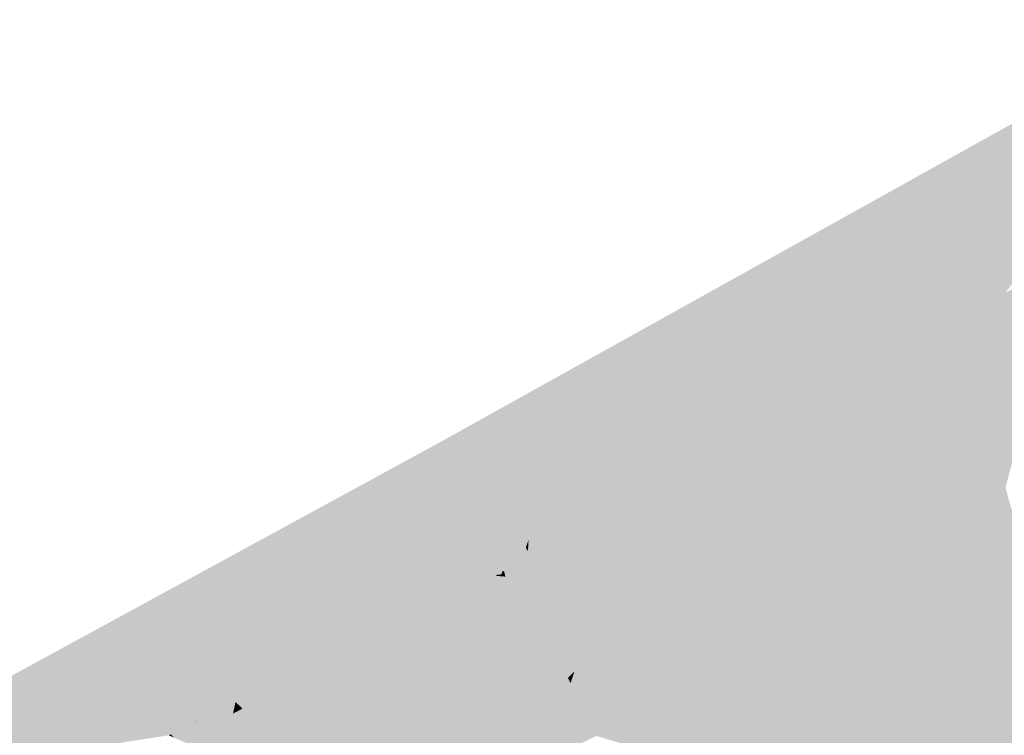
# Model space of a CAD drawing. Header units: metres. Extents: x 164696 to 183842, y 382615 to 387356.
# Tile 168 of 256: x 182576.46 to 182579.15, y 386577.94 to 386579.9. Entities that reach past the tile are written whole.
import ezdxf

# ---------------------------------------------------------------- set-up
doc = ezdxf.new("R2010")
doc.units = ezdxf.units.M
doc.layers.add('C3D-SURFACE_TINSURFACE', color=7, linetype='Continuous')

msp = doc.modelspace()

# ---------------------------------------------------------------- linework, layer by layer
at = {"layer": 'C3D-SURFACE_TINSURFACE', "color": 1, "linetype": 'Continuous', "lineweight": -3, "true_color": 0xe60000}
for points in [[(182579.6946, 386579.8694), (182579.1288, 386579.1345), (182579.7168, 386579.8966)], [(182579.7168, 386579.8966), (182579.1288, 386579.1345), (182579.1565, 386579.1498)], [(182579.6727, 386579.8441), (182579.1011, 386579.1192), (182579.6946, 386579.8694)], [(182579.6946, 386579.8694), (182579.1011, 386579.1192), (182579.1288, 386579.1345)], [(182579.6621, 386579.8382), (182579.0116, 386579.0676), (182579.6674, 386579.8411)], [(182579.6674, 386579.8411), (182579.0116, 386579.0676), (182579.0643, 386579.0971)], [(182579.6674, 386579.8411), (182579.0643, 386579.0971), (182579.6727, 386579.8441)], [(182579.6727, 386579.8441), (182579.0643, 386579.0971), (182579.1011, 386579.1192)], [(182579.6013, 386579.774), (182578.9589, 386579.0381), (182579.6621, 386579.8382)], [(182579.6621, 386579.8382), (182578.9589, 386579.0381), (182579.0116, 386579.0676)], [(182579.5863, 386579.7661), (182578.8162, 386578.9611), (182578.9061, 386579.0086)], [(182579.3852, 386579.7295), (182578.8162, 386578.9611), (182579.5863, 386579.7661)], [(182579.5863, 386579.7661), (182578.9061, 386579.0086), (182579.6013, 386579.774)], [(182579.6013, 386579.774), (182578.9061, 386579.0086), (182578.9589, 386579.0381)], [(182579.3852, 386579.7295), (182577.6097, 386578.7414), (182578.8162, 386578.9611)], [(182579.0751, 386578.8663), (182579.295, 386579.2262), (182579.2673, 386579.2109)], [(182579.1192, 386578.6851), (182579.295, 386579.2262), (182579.0751, 386578.8663)], [(182579.1192, 386578.6851), (182579.1378, 386578.6512), (182579.295, 386579.2262)], [(182579.1378, 386578.6512), (182579.3226, 386579.2415), (182579.295, 386579.2262)], [(182579.1564, 386578.6174), (182579.3226, 386579.2415), (182579.1378, 386578.6512)], [(182579.0751, 386578.8663), (182579.2673, 386579.2109), (182579.2396, 386579.1956)], [(182579.0751, 386578.8663), (182579.2396, 386579.1956), (182579.2119, 386579.1804)], [(182579.0751, 386578.8663), (182579.2119, 386579.1804), (182579.1842, 386579.1651)], [(182579.0751, 386578.8663), (182579.1842, 386579.1651), (182579.1565, 386579.1498)], [(182579.0751, 386578.8663), (182579.1565, 386579.1498), (182579.1288, 386579.1345)], [(182579.0643, 386579.0971), (182579.0511, 386578.8942), (182579.1011, 386579.1192)], [(182579.0751, 386578.8663), (182579.1011, 386579.1192), (182579.0511, 386578.8942)], [(182579.0751, 386578.8663), (182579.1288, 386579.1345), (182579.1011, 386579.1192)], [(182579.0116, 386579.0676), (182579.0511, 386578.8942), (182579.0643, 386579.0971)], [(182578.9524, 386578.9687), (182579.0116, 386579.0676), (182578.9589, 386579.0381)], [(182578.9524, 386578.9687), (182579.0511, 386578.8942), (182579.0116, 386579.0676)], [(182578.937, 386578.9978), (182578.9589, 386579.0381), (182578.9061, 386579.0086)], [(182578.937, 386578.9978), (182578.9524, 386578.9687), (182578.9589, 386579.0381)], [(182578.8162, 386578.9611), (182578.8534, 386578.979), (182578.9061, 386579.0086)], [(182578.9524, 386578.9687), (182578.9061, 386579.0086), (182578.8534, 386578.979)], [(182578.9524, 386578.9687), (182578.937, 386578.9978), (182578.9061, 386579.0086)], [(182578.8162, 386578.9611), (182578.9557, 386578.9367), (182578.8534, 386578.979)], [(182578.9524, 386578.9687), (182578.8534, 386578.979), (182578.9557, 386578.9367)], [(182578.7893, 386578.9471), (182578.8162, 386578.9611), (182577.6097, 386578.7414)], [(182578.7893, 386578.9471), (182578.9662, 386578.9143), (182578.8162, 386578.9611)], [(182578.8162, 386578.9611), (182578.9662, 386578.9143), (182578.9557, 386578.9367)], [(182578.9524, 386578.9687), (182578.9557, 386578.9367), (182579.0511, 386578.8942)], [(182578.7625, 386578.933), (182578.7893, 386578.9471), (182577.6097, 386578.7414)], [(182578.7625, 386578.933), (182577.6097, 386578.7414), (182578.7356, 386578.919)], [(182578.7625, 386578.933), (182578.7356, 386578.919), (182578.9662, 386578.9143)], [(182578.7625, 386578.933), (182578.9662, 386578.9143), (182578.7893, 386578.9471)], [(182578.9557, 386578.9367), (182578.9662, 386578.9143), (182579.0511, 386578.8942)], [(182577.6097, 386578.7414), (182578.7088, 386578.9049), (182578.7356, 386578.919)], [(182577.6097, 386578.7414), (182578.6819, 386578.8909), (182578.7088, 386578.9049)], [(182579.0852, 386578.7643), (182578.7088, 386578.9049), (182578.6819, 386578.8909)], [(182579.0706, 386578.7995), (182578.7356, 386578.919), (182578.7088, 386578.9049)], [(182579.0852, 386578.7643), (182579.0706, 386578.7995), (182578.7088, 386578.9049)], [(182579.0706, 386578.7995), (182578.9662, 386578.9143), (182578.7356, 386578.919)], [(182579.0706, 386578.7995), (182579.0511, 386578.8942), (182578.9662, 386578.9143)], [(182577.6097, 386578.7414), (182578.6551, 386578.8768), (182578.6819, 386578.8909)], [(182577.6097, 386578.7414), (182578.6282, 386578.8628), (182578.6551, 386578.8768)], [(182579.1192, 386578.6851), (182578.6551, 386578.8768), (182578.6282, 386578.8628)], [(182579.0997, 386578.7291), (182578.6819, 386578.8909), (182578.6551, 386578.8768)], [(182579.0997, 386578.7291), (182578.6551, 386578.8768), (182579.1192, 386578.6851)], [(182579.0997, 386578.7291), (182579.0852, 386578.7643), (182578.6819, 386578.8909)], [(182579.0706, 386578.7995), (182579.0751, 386578.8663), (182579.0511, 386578.8942)], [(182577.6097, 386578.7414), (182578.6014, 386578.8487), (182578.6282, 386578.8628)], [(182577.6097, 386578.7414), (182578.5745, 386578.8347), (182578.6014, 386578.8487)], [(182579.1192, 386578.6851), (182578.6014, 386578.8487), (182578.5745, 386578.8347)], [(182579.1192, 386578.6851), (182578.6282, 386578.8628), (182578.6014, 386578.8487)], [(182579.0852, 386578.7643), (182579.0751, 386578.8663), (182579.0706, 386578.7995)], [(182579.0997, 386578.7291), (182579.0751, 386578.8663), (182579.0852, 386578.7643)], [(182579.0997, 386578.7291), (182579.1192, 386578.6851), (182579.0751, 386578.8663)], [(182577.6097, 386578.7414), (182578.5421, 386578.8184), (182578.5745, 386578.8347)], [(182577.6097, 386578.7414), (182578.4781, 386578.784), (182578.5421, 386578.8184)], [(182579.1703, 386578.5652), (182578.5421, 386578.8184), (182578.4781, 386578.784)], [(182579.1703, 386578.5652), (182578.5745, 386578.8347), (182578.5421, 386578.8184)], [(182579.1192, 386578.6851), (182578.5745, 386578.8347), (182579.1378, 386578.6512)], [(182579.1703, 386578.5652), (182579.1378, 386578.6512), (182578.5745, 386578.8347)], [(182577.6097, 386578.7414), (182578.414, 386578.7497), (182578.4781, 386578.784)], [(182579.023, 386578.5715), (182578.4781, 386578.784), (182578.414, 386578.7497)], [(182579.023, 386578.5715), (182579.0824, 386578.562), (182578.4781, 386578.784)], [(182579.182, 386578.5387), (182579.1703, 386578.5652), (182578.4781, 386578.784)], [(182579.182, 386578.5387), (182578.4781, 386578.784), (182579.0824, 386578.562)], [(182577.6097, 386578.7414), (182573.9862, 386576.732), (182576.0218, 386577.8083)], [(182574.2581, 386576.9152), (182573.9862, 386576.732), (182577.6097, 386578.7414)], [(182577.1597, 386578.2475), (182577.6097, 386578.7414), (182576.0218, 386577.8083)], [(182577.0472, 386578.1018), (182577.0098, 386578.0101), (182577.6097, 386578.7414)], [(182577.6097, 386578.7414), (182577.0098, 386578.0101), (182577.0497, 386578.031)], [(182577.0472, 386578.1018), (182577.6097, 386578.7414), (182577.1738, 386578.2546)], [(182577.6097, 386578.7414), (182577.0497, 386578.031), (182577.0896, 386578.0519)], [(182577.6097, 386578.7414), (182577.0896, 386578.0519), (182577.1295, 386578.0728)], [(182577.6097, 386578.7414), (182577.1295, 386578.0728), (182577.1694, 386578.0936)], [(182577.1738, 386578.2546), (182577.6097, 386578.7414), (182577.1597, 386578.2475)], [(182577.6097, 386578.7414), (182577.1694, 386578.0936), (182577.2092, 386578.1145)], [(182577.2857, 386578.1558), (182577.6097, 386578.7414), (182577.2092, 386578.1145)], [(182577.3653, 386578.2013), (182577.6097, 386578.7414), (182577.2857, 386578.1558)], [(182577.4051, 386578.2241), (182577.6097, 386578.7414), (182577.3653, 386578.2013)], [(182577.4051, 386578.2241), (182577.4724, 386578.3293), (182577.6097, 386578.7414)], [(182577.4533, 386578.2523), (182577.4956, 386578.2793), (182577.6097, 386578.7414)], [(182577.4533, 386578.2523), (182577.6097, 386578.7414), (182577.4724, 386578.3293)], [(182577.4956, 386578.2793), (182577.5186, 386578.2923), (182577.6097, 386578.7414)], [(182577.6444, 386578.6792), (182577.6097, 386578.7414), (182577.5186, 386578.2923)], [(182578.35, 386578.7154), (182578.414, 386578.7497), (182577.6097, 386578.7414)], [(182578.0713, 386578.5783), (182577.6097, 386578.7414), (182577.6444, 386578.6792)], [(182578.0713, 386578.5783), (182578.0956, 386578.5905), (182577.6097, 386578.7414)], [(182577.6097, 386578.7414), (182578.0956, 386578.5905), (182578.12, 386578.6027)], [(182577.6097, 386578.7414), (182578.12, 386578.6027), (182578.1444, 386578.6149)], [(182577.6097, 386578.7414), (182578.1444, 386578.6149), (182578.1688, 386578.627)], [(182577.6097, 386578.7414), (182578.1688, 386578.627), (182578.1932, 386578.6392)], [(182578.2175, 386578.6514), (182577.6097, 386578.7414), (182578.1932, 386578.6392)], [(182578.2419, 386578.6635), (182577.6097, 386578.7414), (182578.2175, 386578.6514)], [(182578.2419, 386578.6635), (182578.2663, 386578.6757), (182577.6097, 386578.7414)], [(182578.2663, 386578.6757), (182578.2907, 386578.6879), (182577.6097, 386578.7414)], [(182578.2907, 386578.6879), (182578.35, 386578.7154), (182577.6097, 386578.7414)], [(182578.5304, 386578.4284), (182578.414, 386578.7497), (182578.35, 386578.7154)], [(182578.6706, 386578.2733), (182578.6921, 386578.339), (182578.414, 386578.7497)], [(182578.5304, 386578.4284), (182578.6706, 386578.2733), (182578.414, 386578.7497)], [(182579.023, 386578.5715), (182578.414, 386578.7497), (182578.6921, 386578.339)], [(182578.4849, 386578.3274), (182578.35, 386578.7154), (182578.2907, 386578.6879)], [(182578.5595, 386578.3134), (182578.5304, 386578.4284), (182578.35, 386578.7154)], [(182578.5903, 386578.227), (182578.5595, 386578.3134), (182578.35, 386578.7154)], [(182578.5793, 386578.2211), (182578.5903, 386578.227), (182578.35, 386578.7154)], [(182578.4849, 386578.3274), (182578.5793, 386578.2211), (182578.35, 386578.7154)], [(182578.3313, 386578.5556), (182578.2907, 386578.6879), (182578.2663, 386578.6757)], [(182578.4849, 386578.3274), (182578.2907, 386578.6879), (182578.4394, 386578.396)], [(182578.3313, 386578.5556), (182578.4394, 386578.396), (182578.2907, 386578.6879)], [(182577.6444, 386578.6792), (182577.5186, 386578.2923), (182577.5416, 386578.3052)], [(182577.6444, 386578.6792), (182577.5416, 386578.3052), (182577.6671, 386578.6203)], [(182577.9296, 386578.5127), (182577.6444, 386578.6792), (182577.6671, 386578.6203)], [(182577.9296, 386578.5127), (182578.0077, 386578.5513), (182577.6444, 386578.6792)], [(182578.0077, 386578.5513), (182578.0469, 386578.5662), (182577.6444, 386578.6792)], [(182578.0469, 386578.5662), (182578.0713, 386578.5783), (182577.6444, 386578.6792)], [(182578.2128, 386578.58), (182578.2419, 386578.6635), (182578.2175, 386578.6514)], [(182578.2146, 386578.5764), (182578.2419, 386578.6635), (182578.2128, 386578.58)], [(182578.2359, 386578.5871), (182578.2419, 386578.6635), (182578.2146, 386578.5764)], [(182578.2359, 386578.5871), (182578.2663, 386578.6757), (182578.2419, 386578.6635)], [(182578.2377, 386578.5835), (182578.2663, 386578.6757), (182578.2359, 386578.5871)], [(182578.2377, 386578.5835), (182578.3313, 386578.5556), (182578.2663, 386578.6757)], [(182577.9791, 386578.1162), (182578.1688, 386578.627), (182578.1444, 386578.6149)], [(182577.9791, 386578.1162), (182578.012, 386578.1489), (182578.1688, 386578.627)], [(182578.0444, 386578.229), (182578.1688, 386578.627), (182578.012, 386578.1489)], [(182578.0444, 386578.229), (182578.1932, 386578.6392), (182578.1688, 386578.627)], [(182578.0444, 386578.229), (182578.0774, 386578.2806), (182578.1932, 386578.6392)], [(182578.134, 386578.4163), (182578.1932, 386578.6392), (182578.0774, 386578.2806)], [(182578.134, 386578.4163), (182578.2175, 386578.6514), (182578.1932, 386578.6392)], [(182578.134, 386578.4163), (182578.1549, 386578.4546), (182578.2175, 386578.6514)], [(182578.2128, 386578.58), (182578.2175, 386578.6514), (182578.1549, 386578.4546)], [(182579.1703, 386578.5652), (182579.1564, 386578.6174), (182579.1378, 386578.6512)], [(182577.5416, 386578.3052), (182577.5646, 386578.3182), (182577.6671, 386578.6203)], [(182577.5646, 386578.3182), (182577.5876, 386578.3312), (182577.6671, 386578.6203)], [(182577.5876, 386578.3312), (182577.6105, 386578.3442), (182577.6671, 386578.6203)], [(182577.6105, 386578.3442), (182577.686, 386578.5849), (182577.6671, 386578.6203)], [(182577.9296, 386578.5127), (182577.6671, 386578.6203), (182577.686, 386578.5849)], [(182577.9523, 386578.111), (182578.1444, 386578.6149), (182578.12, 386578.6027)], [(182577.9593, 386578.0965), (182578.1444, 386578.6149), (182577.9523, 386578.111)], [(182577.9523, 386578.111), (182578.12, 386578.6027), (182578.0956, 386578.5905)], [(182577.9593, 386578.0965), (182577.9775, 386578.1154), (182578.1444, 386578.6149)], [(182577.9791, 386578.1162), (182578.1444, 386578.6149), (182577.9775, 386578.1154)], [(182577.6335, 386578.3571), (182577.686, 386578.5849), (182577.6105, 386578.3442)], [(182577.6335, 386578.3571), (182577.7049, 386578.5495), (182577.686, 386578.5849)], [(182577.9296, 386578.5127), (182577.686, 386578.5849), (182577.7049, 386578.5495)], [(182577.9387, 386578.134), (182577.9523, 386578.111), (182578.0713, 386578.5783)], [(182577.9387, 386578.134), (182578.0713, 386578.5783), (182577.9494, 386578.2273)], [(182577.9555, 386578.2594), (182577.9494, 386578.2273), (182578.0713, 386578.5783)], [(182577.9523, 386578.111), (182578.0956, 386578.5905), (182578.0713, 386578.5783)], [(182577.9555, 386578.2594), (182578.0713, 386578.5783), (182578.0469, 386578.5662)], [(182577.6565, 386578.3701), (182577.7049, 386578.5495), (182577.6335, 386578.3571)], [(182577.6565, 386578.3701), (182577.6795, 386578.3831), (182577.7049, 386578.5495)], [(182577.6795, 386578.3831), (182577.7327, 386578.4892), (182577.7049, 386578.5495)], [(182577.8515, 386578.4742), (182577.7049, 386578.5495), (182577.7327, 386578.4892)], [(182577.8515, 386578.4742), (182577.9296, 386578.5127), (182577.7049, 386578.5495)], [(182577.9126, 386578.4519), (182577.9712, 386578.4808), (182578.0077, 386578.5513)], [(182577.9126, 386578.4519), (182578.0077, 386578.5513), (182577.9296, 386578.5127)], [(182577.9555, 386578.2594), (182578.0469, 386578.5662), (182577.9701, 386578.3897)], [(182577.9791, 386578.4668), (182577.9701, 386578.3897), (182578.0469, 386578.5662)], [(182577.9791, 386578.4668), (182578.0077, 386578.5513), (182577.9712, 386578.4808)], [(182577.9791, 386578.4668), (182578.0469, 386578.5662), (182578.0077, 386578.5513)], [(182577.8499, 386578.4435), (182577.9149, 386578.4756), (182577.9296, 386578.5127)], [(182577.8499, 386578.4435), (182577.9296, 386578.5127), (182577.8515, 386578.4742)], [(182577.9126, 386578.4519), (182577.9296, 386578.5127), (182577.9149, 386578.4756)], [(182577.6795, 386578.3831), (182577.7025, 386578.396), (182577.7327, 386578.4892)], [(182577.7025, 386578.396), (182577.7255, 386578.409), (182577.7327, 386578.4892)], [(182577.7734, 386578.4356), (182577.7327, 386578.4892), (182577.7255, 386578.409)], [(182577.8515, 386578.4742), (182577.7327, 386578.4892), (182577.7734, 386578.4356)], [(182577.8198, 386578.4239), (182577.8515, 386578.4742), (182577.7734, 386578.4356)], [(182577.8198, 386578.4239), (182577.8439, 386578.4528), (182577.8515, 386578.4742)], [(182577.8469, 386578.4481), (182577.8515, 386578.4742), (182577.8439, 386578.4528)], [(182577.8499, 386578.4435), (182577.8515, 386578.4742), (182577.8469, 386578.4481)], [(182577.7702, 386578.4014), (182577.7734, 386578.4356), (182577.7255, 386578.409)], [(182577.7791, 386578.3875), (182577.7734, 386578.4356), (182577.7702, 386578.4014)], [(182577.8198, 386578.4239), (182577.7734, 386578.4356), (182577.7844, 386578.3891)], [(182577.7791, 386578.3875), (182577.7844, 386578.3891), (182577.7734, 386578.4356)], [(182577.7609, 386578.376), (182577.7025, 386578.396), (182577.6795, 386578.3831)], [(182577.7667, 386578.3792), (182577.7255, 386578.409), (182577.7025, 386578.396)], [(182577.7609, 386578.376), (182577.7667, 386578.3792), (182577.7025, 386578.396)], [(182577.7667, 386578.3792), (182577.7776, 386578.3795), (182577.7255, 386578.409)], [(182577.7791, 386578.3875), (182577.7702, 386578.4014), (182577.7255, 386578.409)], [(182577.7791, 386578.3875), (182577.7255, 386578.409), (182577.7776, 386578.3795)], [(182577.7376, 386578.3237), (182577.6335, 386578.3571), (182577.6105, 386578.3442)], [(182577.7193, 386578.3506), (182577.6565, 386578.3701), (182577.6335, 386578.3571)], [(182577.7193, 386578.3506), (182577.6335, 386578.3571), (182577.7287, 386578.3376)], [(182577.7287, 386578.3376), (182577.6335, 386578.3571), (182577.7376, 386578.3237)], [(182577.7125, 386578.361), (182577.6795, 386578.3831), (182577.6565, 386578.3701)], [(182577.7125, 386578.361), (182577.6565, 386578.3701), (182577.7193, 386578.3506)], [(182577.7125, 386578.361), (182577.7269, 386578.3691), (182577.6795, 386578.3831)], [(182577.7609, 386578.376), (182577.6795, 386578.3831), (182577.7269, 386578.3691)], [(182577.7262, 386578.3019), (182577.5876, 386578.3312), (182577.5646, 386578.3182)], [(182577.7358, 386578.3073), (182577.6105, 386578.3442), (182577.5876, 386578.3312)], [(182577.7262, 386578.3019), (182577.7358, 386578.3073), (182577.5876, 386578.3312)], [(182577.7358, 386578.3073), (182577.7454, 386578.3127), (182577.6105, 386578.3442)], [(182577.7376, 386578.3237), (182577.6105, 386578.3442), (182577.7454, 386578.3127)], [(182577.7809, 386578.237), (182577.5416, 386578.3052), (182577.5186, 386578.2923)], [(182577.7878, 386578.2409), (182577.5646, 386578.3182), (182577.5416, 386578.3052)], [(182577.7809, 386578.237), (182577.7878, 386578.2409), (182577.5416, 386578.3052)], [(182577.7878, 386578.2409), (182577.7947, 386578.2448), (182577.5646, 386578.3182)], [(182577.7947, 386578.2448), (182577.7262, 386578.3019), (182577.5646, 386578.3182)], [(182577.8535, 386578.1775), (182577.4956, 386578.2793), (182577.4533, 386578.2523)], [(182577.8535, 386578.1775), (182577.5186, 386578.2923), (182577.4956, 386578.2793)], [(182577.8535, 386578.1775), (182577.8742, 386578.174), (182577.5186, 386578.2923)], [(182577.8742, 386578.174), (182577.7809, 386578.237), (182577.5186, 386578.2923)], [(182577.1597, 386578.2475), (182576.0218, 386577.8083), (182576.7968, 386577.9358)], [(182577.4051, 386578.2241), (182577.3653, 386578.2013), (182577.5191, 386578.1643)], [(182577.3653, 386578.2013), (182577.2857, 386578.1558), (182577.153, 386577.6254)], [(182577.3145, 386578.0528), (182577.3653, 386578.2013), (182577.153, 386577.6254)], [(182577.3145, 386578.0528), (182577.333, 386578.0993), (182577.3653, 386578.2013)], [(182577.333, 386578.0993), (182577.4457, 386578.1756), (182577.3653, 386578.2013)], [(182577.5191, 386578.1643), (182577.3653, 386578.2013), (182577.4702, 386578.1718)], [(182577.4702, 386578.1718), (182577.3653, 386578.2013), (182577.4457, 386578.1756)], [(182577.9387, 386578.134), (182577.6986, 386578.1789), (182577.9523, 386578.111)], [(182577.6986, 386578.1789), (182577.9593, 386578.0965), (182577.9523, 386578.111)], [(182577.0851, 386577.7824), (182577.2857, 386578.1558), (182577.2092, 386578.1145)], [(182577.2857, 386578.1558), (182577.0851, 386577.7824), (182577.1107, 386577.7107)], [(182577.2857, 386578.1558), (182577.1107, 386577.7107), (182577.1438, 386577.6435)], [(182577.153, 386577.6254), (182577.2857, 386578.1558), (182577.1438, 386577.6435)], [(182577.0851, 386577.7824), (182577.2092, 386578.1145), (182577.1694, 386578.0936)], [(182577.0472, 386578.1018), (182576.9441, 386577.9784), (182577.0098, 386578.0101)], [(182577.0748, 386577.804), (182577.0851, 386577.7824), (182577.1694, 386578.0936)], [(182577.0748, 386577.804), (182577.1694, 386578.0936), (182577.0788, 386577.8262)], [(182577.0788, 386577.8262), (182577.1694, 386578.0936), (182577.0951, 386577.9168)], [(182577.0846, 386577.9178), (182577.0951, 386577.9168), (182577.1694, 386578.0936)], [(182577.0846, 386577.9178), (182577.1694, 386578.0936), (182577.1295, 386578.0728)], [(182577.0689, 386578.0126), (182577.08, 386578.0063), (182577.1295, 386578.0728)], [(182577.0689, 386578.0126), (182577.1295, 386578.0728), (182577.0896, 386578.0519)], [(182577.0854, 386577.9577), (182577.1295, 386578.0728), (182577.08, 386578.0063)], [(182577.0846, 386577.9178), (182577.1295, 386578.0728), (182577.0854, 386577.9577)], [(182577.0689, 386578.0126), (182577.0896, 386578.0519), (182577.0497, 386578.031)], [(182577.3145, 386578.0528), (182577.153, 386577.6254), (182577.1576, 386577.6163)], [(182576.9391, 386577.9758), (182576.9699, 386577.9892), (182577.0098, 386578.0101)], [(182576.9391, 386577.9758), (182577.0098, 386578.0101), (182576.9441, 386577.9784)], [(182576.9912, 386577.9719), (182577.0098, 386578.0101), (182576.9699, 386577.9892)], [(182576.9912, 386577.9719), (182577.0171, 386577.9855), (182577.0098, 386578.0101)], [(182577.0171, 386577.9855), (182577.0497, 386578.031), (182577.0098, 386578.0101)], [(182577.0171, 386577.9855), (182577.043, 386577.9991), (182577.0497, 386578.031)], [(182577.0689, 386578.0126), (182577.0497, 386578.031), (182577.043, 386577.9991)], [(182576.9391, 386577.9758), (182576.9912, 386577.9719), (182576.9699, 386577.9892)], [(182576.8729, 386577.9425), (182576.7968, 386577.9358), (182576.0218, 386577.8083)], [(182576.8729, 386577.9425), (182576.0218, 386577.8083), (182576.8673, 386577.9397)], [(182576.8729, 386577.9425), (182576.8673, 386577.9397), (182576.8824, 386577.9331)]]:
    msp.add_solid(points, dxfattribs=at)
at = {"layer": 'C3D-SURFACE_TINSURFACE', "color": 11, "linetype": 'Continuous', "lineweight": -3, "true_color": 0xff8585}
for points in [[(182578.0089, 386577.9956), (182578.2128, 386578.58), (182578.1549, 386578.4546)], [(182578.0089, 386577.9956), (182578.2146, 386578.5764), (182578.2128, 386578.58)], [(182578.0089, 386577.9956), (182578.0231, 386577.9667), (182578.2146, 386578.5764)], [(182578.0231, 386577.9667), (182578.2359, 386578.5871), (182578.2146, 386578.5764)], [(182578.0231, 386577.9667), (182578.2377, 386578.5835), (182578.2359, 386578.5871)], [(182578.0231, 386577.9667), (182578.0372, 386577.9379), (182578.2377, 386578.5835)], [(182578.7864, 386577.7148), (182578.2377, 386578.5835), (182578.0372, 386577.9379)], [(182578.7864, 386577.7148), (182578.3313, 386578.5556), (182578.2377, 386578.5835)], [(182578.7864, 386577.7148), (182578.4394, 386578.396), (182578.3313, 386578.5556)], [(182579.0208, 386577.8536), (182579.023, 386578.5715), (182578.6921, 386578.339)], [(182579.0208, 386577.8536), (182579.1891, 386578.5228), (182579.023, 386578.5715)], [(182579.1891, 386578.5228), (182579.0824, 386578.562), (182579.023, 386578.5715)], [(182579.1891, 386578.5228), (182579.182, 386578.5387), (182579.0824, 386578.562)], [(182579.0208, 386577.8536), (182579.2078, 386578.4805), (182579.1891, 386578.5228)], [(182577.8417, 386578.2902), (182577.9149, 386578.4756), (182577.8499, 386578.4435)], [(182577.8417, 386578.2902), (182577.9126, 386578.4519), (182577.9149, 386578.4756)], [(182577.8617, 386578.2695), (182577.9712, 386578.4808), (182577.9126, 386578.4519)], [(182577.8617, 386578.2695), (182577.9791, 386578.4668), (182577.9712, 386578.4808)], [(182577.8617, 386578.2695), (182577.8934, 386578.2133), (182577.9791, 386578.4668)], [(182577.8934, 386578.2133), (182577.9701, 386578.3897), (182577.9791, 386578.4668)], [(182579.0208, 386577.8536), (182579.2326, 386578.4271), (182579.2078, 386578.4805)], [(182577.8059, 386578.3458), (182577.8469, 386578.4481), (182577.8439, 386578.4528)], [(182577.8059, 386578.3458), (182577.8439, 386578.4528), (182577.8198, 386578.4239)], [(182577.8059, 386578.3458), (182577.8238, 386578.318), (182577.8469, 386578.4481)], [(182577.8238, 386578.318), (182577.8499, 386578.4435), (182577.8469, 386578.4481)], [(182577.8238, 386578.318), (182577.8417, 386578.2902), (182577.8499, 386578.4435)], [(182577.8417, 386578.2902), (182577.8617, 386578.2695), (182577.9126, 386578.4519)], [(182578.0089, 386577.9956), (182578.1549, 386578.4546), (182578.134, 386578.4163)], [(182577.788, 386578.3736), (182577.8198, 386578.4239), (182577.7844, 386578.3891)], [(182577.8059, 386578.3458), (182577.8198, 386578.4239), (182577.788, 386578.3736)], [(182577.9948, 386578.0244), (182578.134, 386578.4163), (182578.0774, 386578.2806)], [(182578.0089, 386577.9956), (182578.134, 386578.4163), (182577.9948, 386578.0244)], [(182578.9272, 386577.797), (182578.5304, 386578.4284), (182578.5595, 386578.3134)], [(182578.9272, 386577.797), (182578.6706, 386578.2733), (182578.5304, 386578.4284)], [(182579.0208, 386577.8536), (182579.1144, 386577.9102), (182579.2326, 386578.4271)], [(182579.1144, 386577.9102), (182579.2384, 386578.4157), (182579.2326, 386578.4271)], [(182579.1144, 386577.9102), (182579.2204, 386578.2638), (182579.2384, 386578.4157)], [(182577.788, 386578.3736), (182577.7791, 386578.3875), (182577.7776, 386578.3795)], [(182577.788, 386578.3736), (182577.7844, 386578.3891), (182577.7791, 386578.3875)], [(182577.8934, 386578.2133), (182577.9555, 386578.2594), (182577.9701, 386578.3897)], [(182578.7864, 386577.7148), (182578.4849, 386578.3274), (182578.4394, 386578.396)], [(182577.8059, 386578.3458), (182577.7269, 386578.3691), (182577.7125, 386578.361)], [(182577.8238, 386578.318), (182577.8059, 386578.3458), (182577.7125, 386578.361)], [(182577.8238, 386578.318), (182577.7125, 386578.361), (182577.7193, 386578.3506)], [(182577.8059, 386578.3458), (182577.7609, 386578.376), (182577.7269, 386578.3691)], [(182577.788, 386578.3736), (182577.7667, 386578.3792), (182577.7609, 386578.376)], [(182577.8059, 386578.3458), (182577.788, 386578.3736), (182577.7609, 386578.376)], [(182577.788, 386578.3736), (182577.7776, 386578.3795), (182577.7667, 386578.3792)], [(182577.8238, 386578.318), (182577.7193, 386578.3506), (182577.7287, 386578.3376)], [(182577.8417, 386578.2902), (182577.8238, 386578.318), (182577.7287, 386578.3376)], [(182577.8417, 386578.2902), (182577.7287, 386578.3376), (182577.7376, 386578.3237)], [(182579.0208, 386577.8536), (182578.6921, 386578.339), (182578.6706, 386578.2733)], [(182577.4449, 386578.2469), (182577.4724, 386578.3293), (182577.4051, 386578.2241)], [(182577.4449, 386578.2469), (182577.4533, 386578.2523), (182577.4724, 386578.3293)], [(182577.8417, 386578.2902), (182577.7358, 386578.3073), (182577.7262, 386578.3019)], [(182577.8417, 386578.2902), (182577.7454, 386578.3127), (182577.7358, 386578.3073)], [(182577.8417, 386578.2902), (182577.7376, 386578.3237), (182577.7454, 386578.3127)], [(182578.7864, 386577.7148), (182578.8085, 386577.7268), (182578.4849, 386578.3274)], [(182578.8085, 386577.7268), (182578.5793, 386578.2211), (182578.4849, 386578.3274)], [(182578.9272, 386577.797), (182578.5595, 386578.3134), (182578.8528, 386577.7506)], [(182578.8528, 386577.7506), (182578.5595, 386578.3134), (182578.5903, 386578.227)], [(182577.8417, 386578.2902), (182577.7262, 386578.3019), (182577.7947, 386578.2448)], [(182577.8417, 386578.2902), (182577.7947, 386578.2448), (182577.8934, 386578.2133)], [(182577.8417, 386578.2902), (182577.8934, 386578.2133), (182577.8617, 386578.2695)], [(182577.9948, 386578.0244), (182578.0774, 386578.2806), (182578.0444, 386578.229)], [(182576.8898, 386577.9511), (182576.9122, 386577.9625), (182577.1738, 386578.2546)], [(182576.8898, 386577.9511), (182577.1738, 386578.2546), (182577.1597, 386578.2475)], [(182576.9122, 386577.9625), (182577.0472, 386578.1018), (182577.1738, 386578.2546)], [(182577.4449, 386578.2469), (182577.8535, 386578.1775), (182577.4533, 386578.2523)], [(182577.8934, 386578.2133), (182577.925, 386578.1571), (182577.9555, 386578.2594)], [(182577.925, 386578.1571), (182577.9494, 386578.2273), (182577.9555, 386578.2594)], [(182579.0208, 386577.8536), (182578.6706, 386578.2733), (182578.9272, 386577.797)], [(182579.1144, 386577.9102), (182579.2378, 386578.2297), (182579.2204, 386578.2638)], [(182576.8898, 386577.9511), (182577.1597, 386578.2475), (182576.7968, 386577.9358)], [(182577.9806, 386578.0533), (182577.4449, 386578.2469), (182577.4051, 386578.2241)], [(182577.9806, 386578.0533), (182577.4051, 386578.2241), (182577.5191, 386578.1643)], [(182577.9806, 386578.0533), (182577.9664, 386578.0821), (182577.4449, 386578.2469)], [(182577.4449, 386578.2469), (182577.925, 386578.1571), (182577.8535, 386578.1775)], [(182577.4449, 386578.2469), (182577.6986, 386578.1789), (182577.9387, 386578.134)], [(182577.4449, 386578.2469), (182577.9387, 386578.134), (182577.925, 386578.1571)], [(182577.9664, 386578.0821), (182577.6986, 386578.1789), (182577.4449, 386578.2469)], [(182577.8934, 386578.2133), (182577.7878, 386578.2409), (182577.7809, 386578.237)], [(182577.8934, 386578.2133), (182577.7809, 386578.237), (182577.8742, 386578.174)], [(182577.8934, 386578.2133), (182577.7947, 386578.2448), (182577.7878, 386578.2409)], [(182577.925, 386578.1571), (182577.9387, 386578.134), (182577.9494, 386578.2273)], [(182577.9806, 386578.0533), (182578.0444, 386578.229), (182578.012, 386578.1489)], [(182577.9948, 386578.0244), (182578.0444, 386578.229), (182577.9806, 386578.0533)], [(182578.8306, 386577.7387), (182578.5903, 386578.227), (182578.5793, 386578.2211)], [(182578.8528, 386577.7506), (182578.5903, 386578.227), (182578.8306, 386577.7387)], [(182579.1788, 386577.9499), (182579.2378, 386578.2297), (182579.1144, 386577.9102)], [(182577.8934, 386578.2133), (182577.8742, 386578.174), (182577.925, 386578.1571)], [(182578.8306, 386577.7387), (182578.5793, 386578.2211), (182578.8085, 386577.7268)], [(182578.0089, 386577.9956), (182577.4457, 386578.1756), (182577.333, 386578.0993)], [(182578.0089, 386577.9956), (182577.4702, 386578.1718), (182577.4457, 386578.1756)], [(182577.9948, 386578.0244), (182577.5191, 386578.1643), (182577.4702, 386578.1718)], [(182578.0089, 386577.9956), (182577.9948, 386578.0244), (182577.4702, 386578.1718)], [(182577.9664, 386578.0821), (182577.9593, 386578.0965), (182577.6986, 386578.1789)], [(182577.925, 386578.1571), (182577.8742, 386578.174), (182577.8535, 386578.1775)], [(182577.9948, 386578.0244), (182577.9806, 386578.0533), (182577.5191, 386578.1643)], [(182577.9806, 386578.0533), (182578.012, 386578.1489), (182577.9791, 386578.1162)], [(182577.9664, 386578.0821), (182577.9775, 386578.1154), (182577.9593, 386578.0965)], [(182577.9664, 386578.0821), (182577.9791, 386578.1162), (182577.9775, 386578.1154)], [(182577.9806, 386578.0533), (182577.9791, 386578.1162), (182577.9664, 386578.0821)], [(182576.9122, 386577.9625), (182576.9347, 386577.9739), (182577.0472, 386578.1018)], [(182576.9347, 386577.9739), (182576.9441, 386577.9784), (182577.0472, 386578.1018)], [(182578.0089, 386577.9956), (182577.333, 386578.0993), (182577.1714, 386577.5891)], [(182577.1714, 386577.5891), (182577.333, 386578.0993), (182577.3145, 386578.0528)], [(182577.1622, 386577.6072), (182577.3145, 386578.0528), (182577.1576, 386577.6163)], [(182577.1714, 386577.5891), (182577.3145, 386578.0528), (182577.1622, 386577.6072)], [(182577.0306, 386577.9398), (182577.0689, 386578.0126), (182577.043, 386577.9991)], [(182577.0306, 386577.9398), (182577.08, 386578.0063), (182577.0689, 386578.0126)], [(182577.0306, 386577.9398), (182577.0171, 386577.9855), (182576.9912, 386577.9719)], [(182577.0306, 386577.9398), (182577.043, 386577.9991), (182577.0171, 386577.9855)], [(182577.0306, 386577.9398), (182577.0854, 386577.9577), (182577.08, 386578.0063)], [(182578.0089, 386577.9956), (182577.1714, 386577.5891), (182577.1806, 386577.5709)], [(182578.0089, 386577.9956), (182577.1806, 386577.5709), (182578.0231, 386577.9667)], [(182577.0481, 386577.8603), (182576.9122, 386577.9625), (182576.8898, 386577.9511)], [(182577.0306, 386577.9398), (182576.9347, 386577.9739), (182576.9122, 386577.9625)], [(182577.0306, 386577.9398), (182576.9122, 386577.9625), (182577.0481, 386577.8603)], [(182576.9347, 386577.9739), (182576.9391, 386577.9758), (182576.9441, 386577.9784)], [(182577.0306, 386577.9398), (182576.9391, 386577.9758), (182576.9347, 386577.9739)], [(182577.0306, 386577.9398), (182576.9912, 386577.9719), (182576.9391, 386577.9758)], [(182577.0306, 386577.9398), (182577.0481, 386577.8603), (182577.0854, 386577.9577)], [(182577.0481, 386577.8603), (182577.0846, 386577.9178), (182577.0854, 386577.9577)], [(182578.0231, 386577.9667), (182577.1806, 386577.5709), (182577.1898, 386577.5528)], [(182578.0231, 386577.9667), (182577.1898, 386577.5528), (182577.199, 386577.5347)], [(182578.0231, 386577.9667), (182577.199, 386577.5347), (182578.0372, 386577.9379)], [(182576.8898, 386577.9511), (182576.7968, 386577.9358), (182576.8729, 386577.9425)], [(182577.0481, 386577.8603), (182576.8898, 386577.9511), (182576.8729, 386577.9425)], [(182577.0481, 386577.8603), (182576.8729, 386577.9425), (182576.8824, 386577.9331)], [(182579.1788, 386577.9499), (182579.1144, 386577.9102), (182579.4822, 386577.8416)]]:
    msp.add_solid(points, dxfattribs=at)

doc.saveas('drawing.dxf')
